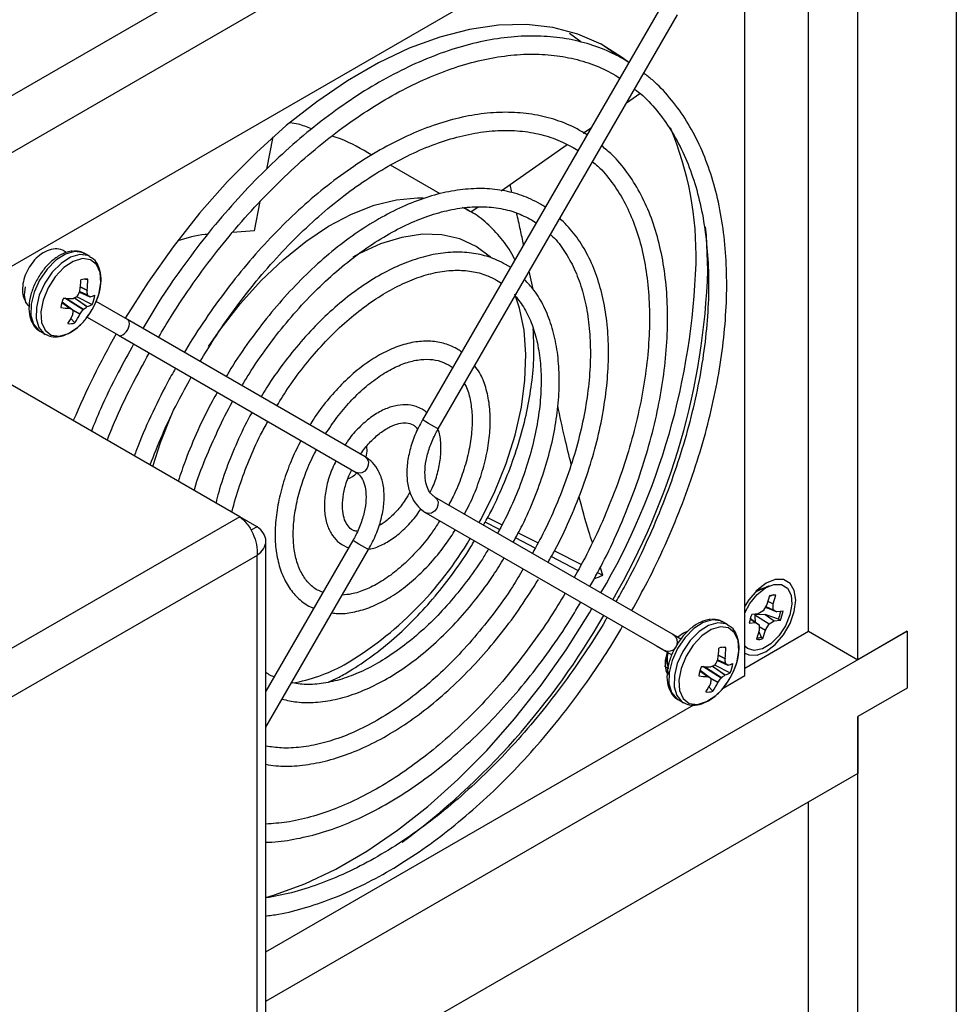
# Model space of a CAD drawing. Header units: inches. Extents: x 0.3 to 43.2, y 0.2 to 48.7.
# Tile 26 of 27: x 39.7 to 43.1, y 41.8 to 45.3. Entities that reach past the tile are written whole.
import ezdxf

# ---------------------------------------------------------------- set-up
doc = ezdxf.new("R2010")
doc.units = ezdxf.units.IN
doc.header["$MEASUREMENT"] = 0

msp = doc.modelspace()

# ---------------------------------------------------------------- linework, layer by layer
at = {"color": 7, "linetype": 'Continuous', "lineweight": 25}
for p, q in [((37.8157, 43.9761), (42.8928, 46.907)), ((37.8607, 44.002), (42.8478, 46.881)), ((37.9925, 43.874), (43.0695, 46.8049)), ((42.6209, 46.1376), (38.4412, 43.7247)), ((42.3103, 42.9699), (42.3103, 45.9583)), ((42.5392, 43.1289), (42.5392, 45.9469)), ((42.716, 43.0268), (42.716, 45.8448)), ((43.0695, 45.6581), (43.0695, 35.3733)), ((42.0013, 45.3556), (41.1538, 43.8876)), ((41.2101, 43.8551), (42.0686, 45.3421)), ((41.7225, 45.2454), (41.6818, 45.2752)), ((41.8947, 45.1709), (41.8773, 45.1818)), ((41.8448, 45.1255), (41.8622, 45.1145)), ((41.8859, 45.0256), (41.9343, 45.0596)), ((41.7302, 44.9165), (41.7598, 44.9372)), ((40.5952, 44.7883), (40.6183, 44.9038)), ((41.7445, 44.9107), (41.7273, 44.922)), ((41.4364, 44.7104), (41.6734, 44.8767)), ((41.6948, 44.8657), (41.7121, 44.8546)), ((41.2173, 44.6988), (41.0389, 44.8018)), ((41.4749, 44.7037), (41.4683, 44.7328)), ((40.5506, 44.5659), (40.5718, 44.6719)), ((41.3213, 44.6388), (41.3037, 44.6489)), ((41.3277, 44.6342), (41.3541, 44.6527)), ((41.3145, 44.6426), (41.3213, 44.6388)), ((41.5448, 44.6059), (41.5621, 44.5947)), ((40.5506, 44.5659), (40.4725, 44.5602)), ((39.9608, 44.4738), (39.9419, 44.4847)), ((41.5509, 44.3569), (41.5372, 44.4217)), ((39.944, 44.3935), (39.9524, 44.3928)), ((41.4198, 44.3894), (41.437, 44.3781)), ((39.7243, 44.3302), (39.7282, 44.3301)), ((39.9124, 44.3301), (39.9681, 44.3018)), ((39.9226, 44.3464), (39.9601, 44.3298)), ((39.9522, 44.3346), (39.9231, 44.3475)), ((39.924, 44.3495), (39.9245, 44.351)), ((39.95, 44.3535), (39.95, 44.3521)), ((39.96, 44.3299), (39.9607, 44.3298)), ((39.8996, 44.2815), (39.8603, 44.3103)), ((39.8986, 44.3237), (39.8998, 44.324)), ((39.9501, 44.2942), (39.9492, 44.2937)), ((40.0952, 44.2478), (39.9829, 44.3126)), ((39.8891, 44.2878), (39.888, 44.2881)), ((39.8987, 44.2644), (39.8991, 44.2656)), ((39.925, 44.2682), (39.9242, 44.2669)), ((39.8915, 44.2516), (39.9058, 44.2361)), ((39.9504, 44.2564), (40.0627, 44.1915)), ((40.9482, 43.7552), (40.0952, 44.2478)), ((39.7809, 44.2059), (39.7998, 44.1949)), ((40.0627, 44.1915), (40.9157, 43.6989)), ((40.4983, 43.5401), (39.5889, 44.0651)), ((40.9544, 43.7756), (40.9509, 43.7538)), ((40.9531, 43.7917), (40.9544, 43.7756)), ((42.0511, 43.1183), (41.1982, 43.6108)), ((41.1657, 43.5545), (42.0186, 43.062)), ((40.4983, 43.5401), (39.2967, 42.8465)), ((40.5604, 43.5043), (40.4983, 43.5401)), ((41.4303, 43.4939), (41.379, 43.5207)), ((41.3877, 43.5372), (41.4393, 43.5115)), ((40.5604, 43.5043), (40.538, 43.4914)), ((41.4975, 43.4824), (41.5686, 43.4468)), ((40.9038, 43.4546), (40.5917, 42.914)), ((40.5917, 41.2643), (40.5917, 43.4528)), ((41.5582, 43.4271), (41.4877, 43.464)), ((40.5917, 42.784), (40.9601, 43.4221)), ((41.6275, 43.4174), (41.7239, 43.3691)), ((40.5604, 43.4013), (39.3859, 42.7232)), ((40.5604, 41.2285), (40.5604, 43.4013)), ((41.7118, 43.3469), (41.616, 43.3969)), ((41.782, 43.3401), (41.8007, 43.3307)), ((41.8007, 43.3307), (41.7926, 43.3561)), ((42.3984, 43.2918), (42.3475, 43.2697)), ((42.3988, 43.2559), (42.3896, 43.2249)), ((42.3931, 43.2368), (42.4124, 43.2271)), ((42.4146, 43.2596), (42.398, 43.2531)), ((42.4124, 43.2271), (42.4216, 43.2581)), ((42.3765, 43.2023), (42.3581, 43.1917)), ((42.3896, 43.2249), (42.3765, 43.2023)), ((42.3848, 43.2166), (42.3913, 43.2134)), ((42.3855, 43.2178), (42.4124, 43.2058)), ((42.3913, 43.2134), (42.4254, 43.1983)), ((42.4124, 43.2058), (42.4124, 43.2271)), ((42.4254, 43.1983), (42.4124, 43.2058)), ((42.4477, 43.2005), (42.4254, 43.1983)), ((42.2504, 43.1516), (42.2315, 43.1625)), ((42.33, 43.1735), (42.3487, 43.1599)), ((42.3305, 43.1752), (42.3617, 43.1523)), ((42.3581, 43.1917), (42.3359, 43.1895)), ((42.384, 43.1889), (42.3468, 43.188)), ((42.3468, 43.188), (42.3975, 43.1559)), ((42.431, 43.1727), (42.384, 43.1889)), ((42.384, 43.1889), (42.416, 43.1665)), ((42.3975, 43.1559), (42.416, 43.1665)), ((42.416, 43.1665), (42.4382, 43.1687)), ((42.431, 43.1727), (42.4382, 43.1687)), ((40.5917, 41.8005), (42.8928, 43.1289)), ((42.3103, 42.9967), (42.5392, 43.1289)), ((42.3264, 43.1577), (42.3487, 43.1599)), ((42.3487, 43.1599), (42.3617, 43.1523)), ((42.3617, 43.1311), (42.3525, 43.1)), ((42.3606, 43.1275), (42.3694, 43.1077)), ((42.3617, 43.1523), (42.3617, 43.1311)), ((42.3617, 43.1459), (42.3845, 43.1333)), ((42.3753, 43.1023), (42.3845, 43.1333)), ((42.3845, 43.1333), (42.3975, 43.1559)), ((42.5392, 43.1289), (42.716, 43.0268)), ((42.8928, 43.1289), (42.716, 43.0268)), ((42.8928, 43.1289), (42.8928, 42.9247)), ((42.0815, 43.1008), (42.052, 43.1178)), ((42.3694, 43.1077), (42.3753, 43.1023)), ((41.9927, 43.077), (42.0491, 43.0444)), ((41.9927, 43.0769), (42.0186, 43.062)), ((42.2337, 43.0713), (42.242, 43.0705)), ((42.2123, 43.0242), (42.2497, 43.0076)), ((42.2419, 43.0124), (42.2128, 43.0253)), ((42.2137, 43.0273), (42.2141, 43.0288)), ((42.2396, 43.0313), (42.2396, 43.0298)), ((42.0276, 42.9858), (42.0336, 42.9874)), ((42.0333, 42.9898), (42.0353, 42.9739)), ((42.1892, 42.9593), (42.1499, 42.9881)), ((42.1882, 43.0015), (42.1895, 43.0018)), ((42.2021, 43.0079), (42.2577, 42.9796)), ((42.2496, 43.0077), (42.2503, 43.0076)), ((42.1787, 42.9656), (42.1776, 42.9659)), ((42.2328, 42.9251), (42.3103, 42.9699)), ((42.2398, 42.972), (42.2389, 42.9715)), ((42.1811, 42.9294), (42.1954, 42.9139)), ((42.1883, 42.9422), (42.1887, 42.9434)), ((42.2147, 42.946), (42.2139, 42.9447)), ((42.8928, 42.9247), (42.716, 42.8227)), ((42.0705, 42.8836), (42.0894, 42.8727)), ((40.5917, 41.9777), (42.1282, 42.8647)), ((42.716, 42.8227), (42.716, 42.6185)), ((42.716, 35.3143), (42.716, 42.8227)), ((42.716, 42.6185), (40.5917, 41.3922)), ((42.5392, 35.4164), (42.5392, 42.5165))]:
    msp.add_line(p, q, dxfattribs=at)
at = {"color": 8, "linetype": 'Continuous', "lineweight": 25}
for p, q in [((41.296, 44.652), (41.3145, 44.6426)), ((39.95, 44.3521), (39.9262, 44.364)), ((39.9263, 44.3654), (39.95, 44.3535)), ((39.9226, 44.3464), (39.96, 44.3299)), ((39.9237, 44.3487), (39.9514, 44.3364)), ((39.888, 44.2881), (39.8598, 44.3086)), ((39.8599, 44.309), (39.8891, 44.2878)), ((39.8995, 44.2816), (39.8603, 44.3103)), ((39.9356, 44.2832), (39.8708, 44.3244)), ((39.8765, 44.3241), (39.9376, 44.2853)), ((39.9492, 44.2937), (39.9036, 44.3257)), ((39.9046, 44.3261), (39.9501, 44.2942)), ((39.8958, 44.2843), (39.925, 44.2682)), ((39.9242, 44.2669), (39.9002, 44.2801)), ((42.2123, 43.0242), (42.2496, 43.0077)), ((42.2133, 43.0265), (42.241, 43.0142)), ((42.2396, 43.0298), (42.2158, 43.0418)), ((42.2159, 43.0432), (42.2396, 43.0313)), ((42.1776, 42.9659), (42.1494, 42.9864)), ((42.1495, 42.9868), (42.1787, 42.9656)), ((42.1891, 42.9594), (42.1499, 42.9881)), ((42.2252, 42.961), (42.1604, 43.0022)), ((42.1661, 43.0019), (42.2272, 42.9631)), ((42.2389, 42.9715), (42.1932, 43.0035)), ((42.1942, 43.0039), (42.2398, 42.972)), ((42.1855, 42.9621), (42.2147, 42.946)), ((42.2139, 42.9447), (42.1899, 42.9579))]:
    msp.add_line(p, q, dxfattribs=at)
at = {"color": 7, "linetype": 'Continuous', "lineweight": 25, "flags": 128}
for points in [[(41.8945, 45.1706), (41.8722, 45.1881), (41.7954, 45.2365), (41.7118, 45.2726), (41.622, 45.2961), (41.5267, 45.3068), (41.4266, 45.3047), (41.3227, 45.2897), (41.2157, 45.2621), (41.1064, 45.2219), (40.9958, 45.1695), (40.8848, 45.1054), (40.7742, 45.0301), (40.6649, 44.9441), (40.5579, 44.8482), (40.454, 44.7432), (40.3539, 44.6298), (40.2586, 44.509), (40.1688, 44.3818), (40.0871, 44.2525)], [(41.8457, 45.2003), (41.8299, 45.2125), (41.7938, 45.2373)], [(42.1777, 44.4243), (42.1728, 44.5496), (42.1698, 44.581)], [(39.7283, 44.3653), (39.7241, 44.336), (39.7291, 44.3097), (39.7434, 44.2932), (39.7434, 44.2932)], [(42.4932, 43.2402), (42.4881, 43.2751), (42.473, 43.3005), (42.4495, 43.3141), (42.42, 43.3144), (42.3872, 43.3015), (42.3544, 43.2766), (42.3248, 43.2421), (42.3103, 43.219)], [(42.3103, 43.1947), (42.3287, 43.2285), (42.3552, 43.2611), (42.3852, 43.2849), (42.4153, 43.2973), (42.4424, 43.2968), (42.4635, 43.2836), (42.4764, 43.259), (42.4795, 43.2258), (42.4726, 43.1875)], [(42.3784, 43.2834), (42.3537, 43.2747), (42.3506, 43.2729)], [(42.3103, 43.0502), (42.3248, 43.0439), (42.3544, 43.0436), (42.3872, 43.0565), (42.42, 43.0814), (42.4495, 43.1159), (42.473, 43.1565), (42.4881, 43.1994), (42.4932, 43.2402)], [(40.5917, 42.1731), (40.6227, 42.1823), (40.7319, 42.2225), (40.8425, 42.2748), (40.9535, 42.3389), (41.0641, 42.4143), (41.1734, 42.5002), (41.2804, 42.5961), (41.3844, 42.7012), (41.4844, 42.8146), (41.5797, 42.9354), (41.6695, 43.0626), (41.7532, 43.1952), (41.762, 43.2102)], [(42.4726, 43.1875), (42.4564, 43.1483), (42.4328, 43.1125), (42.4041, 43.0838), (42.3736, 43.0655), (42.3446, 43.0595), (42.3202, 43.0665), (42.3102, 43.075)], [(42.1038, 43.1283), (42.0904, 43.1222), (42.0705, 43.1071)], [(42.0333, 42.9898), (42.0357, 42.9962), (42.0381, 42.9987)]]:
    msp.add_lwpolyline(points, dxfattribs=at)
at = {"color": 8, "linetype": 'Continuous', "lineweight": 25, "flags": 128}
for points in [[(40.3864, 44.1509), (40.4303, 44.2147), (40.5005, 44.3051), (40.5754, 44.3882), (40.6538, 44.4629), (40.7347, 44.5281), (40.8169, 44.5829), (40.8993, 44.6265), (40.9807, 44.6583), (41.06, 44.6778), (41.136, 44.6849), (41.1567, 44.6846)], [(41.4, 44.4693), (41.3976, 44.4716), (41.3462, 44.5107), (41.2877, 44.5377), (41.2231, 44.5522), (41.1534, 44.5541), (41.0797, 44.5431), (41.0031, 44.5196), (40.9249, 44.484), (40.9037, 44.4723)], [(39.905, 44.4919), (39.8721, 44.4823), (39.8382, 44.4606), (39.8064, 44.4286), (39.7794, 44.3892), (39.7598, 44.3459), (39.7492, 44.3026), (39.7485, 44.263), (39.7579, 44.2308), (39.7765, 44.2087), (39.7809, 44.2059)], [(39.9239, 44.481), (39.891, 44.4714), (39.8571, 44.4497), (39.8253, 44.4177), (39.7983, 44.3783), (39.7787, 44.335), (39.7681, 44.2917), (39.7674, 44.2521), (39.7768, 44.2199), (39.7954, 44.1978), (39.8003, 44.1946)], [(39.9419, 44.4847), (39.9341, 44.4884), (39.905, 44.4919)], [(39.9598, 44.4743), (39.953, 44.4775), (39.9239, 44.481)], [(39.9334, 44.4667), (39.9005, 44.4569), (39.8668, 44.4344), (39.8356, 44.4014), (39.8099, 44.3613), (39.7922, 44.3178), (39.7843, 44.2753), (39.787, 44.2379), (39.7999, 44.2093), (39.8218, 44.1923), (39.8506, 44.1885), (39.8835, 44.1984), (39.9172, 44.2209), (39.9379, 44.2412)], [(39.9898, 44.3311), (39.9918, 44.3374), (39.9997, 44.3799), (39.997, 44.4173), (39.9841, 44.4459), (39.9622, 44.4629), (39.9334, 44.4667)], [(41.3576, 43.5188), (41.3643, 43.5311), (41.4132, 43.6305), (41.4539, 43.7317), (41.4859, 43.8331), (41.5086, 43.9332), (41.5217, 44.0304), (41.525, 44.123), (41.5184, 44.2097), (41.502, 44.2891), (41.4854, 44.3385)], [(40.1856, 43.7206), (40.2139, 43.8068), (40.2534, 43.9056)], [(41.2101, 43.8551), (41.2094, 43.8555), (41.205, 43.8581), (41.197, 43.8627), (41.1867, 43.8686), (41.1758, 43.875), (41.1657, 43.8808), (41.1582, 43.8851), (41.1542, 43.8874), (41.1538, 43.8876)], [(40.9482, 43.7552), (40.9558, 43.748), (40.9597, 43.7376), (40.9594, 43.7256), (40.955, 43.7138), (40.947, 43.704), (40.9367, 43.6978), (40.9258, 43.696), (40.9157, 43.6989), (40.9157, 43.6989)], [(41.1982, 43.6108), (41.2058, 43.6036), (41.2097, 43.5932), (41.2094, 43.5812), (41.205, 43.5694), (41.197, 43.5597), (41.1867, 43.5534), (41.1758, 43.5516), (41.1657, 43.5545), (41.1657, 43.5546)], [(40.9601, 43.4221), (40.9594, 43.4225), (40.955, 43.4251), (40.947, 43.4297), (40.9367, 43.4356), (40.9258, 43.442), (40.9157, 43.4478), (40.9082, 43.4521), (40.9042, 43.4544), (40.9038, 43.4546)], [(42.1946, 43.1697), (42.1617, 43.1601), (42.1278, 43.1384), (42.096, 43.1064), (42.0691, 43.067), (42.0494, 43.0237), (42.0388, 42.9804), (42.0381, 42.9408), (42.0475, 42.9086), (42.0661, 42.8865), (42.0705, 42.8836)], [(42.2315, 43.1625), (42.2237, 43.1662), (42.1946, 43.1697)], [(42.2135, 43.1588), (42.1806, 43.1492), (42.1467, 43.1275), (42.1149, 43.0955), (42.088, 43.0561), (42.0683, 43.0128), (42.0577, 42.9695), (42.057, 42.9299), (42.0664, 42.8977), (42.085, 42.8756), (42.09, 42.8724)], [(42.223, 43.1445), (42.1901, 43.1347), (42.1565, 43.1122), (42.1252, 43.0792), (42.0995, 43.0391), (42.0819, 42.9956), (42.074, 42.9531), (42.0766, 42.9157), (42.0895, 42.8871), (42.1114, 42.8701), (42.1403, 42.8663), (42.1731, 42.8762), (42.2068, 42.8987), (42.2275, 42.919)], [(42.2495, 43.1521), (42.2426, 43.1553), (42.2135, 43.1588)], [(42.2794, 43.0089), (42.2814, 43.0152), (42.2893, 43.0577), (42.2867, 43.0951), (42.2737, 43.1237), (42.2518, 43.1407), (42.223, 43.1445)]]:
    msp.add_lwpolyline(points, dxfattribs=at)
at = {"color": 7, "linetype": 'Continuous', "lineweight": 25}
for centre, radius, start, end in [((40.961, 44.4796), 1.1748, 358.4933, 22.8416), ((39.6295, 44.5316), 2.5073, 329.7, 358.1063), ((39.6718, 44.5072), 2.5073, 329.6998, 358.1063), ((39.5757, 44.4028), 0.3526, 351.547, 357.971), ((39.9443, 44.3501), 0.0434, 79.278, 111.9655), ((39.6488, 44.3917), 0.3036, 352.7692, 0.1924), ((39.7742, 44.6043), 0.3072, 294.1414, 297.0955), ((39.6222, 44.4836), 0.3303, 332.852, 336.0408), ((39.7484, 44.4105), 0.2541, 318.2164, 341.789), ((39.6995, 44.3213), 0.2523, 3.4298, 7.0018), ((39.6492, 43.8232), 0.5944, 58.4782, 59.3515), ((39.9387, 44.4235), 0.0963, 283.208, 294.1985), ((39.85, 44.3554), 0.1296, 335.5905, 351.2803), ((39.9838, 44.2711), 0.1296, 155.5905, 171.2803), ((39.8981, 44.865), 0.5413, 266.5729, 270.0437), ((39.8318, 44.4447), 0.1913, 303.5729, 307.8679), ((39.9273, 44.3733), 0.0823, 286.0834, 299.6845), ((39.9025, 44.6642), 0.3764, 262.8645, 267.7956), ((39.6734, 44.3706), 0.2491, 326.6458, 334.747), ((40.6324, 45.5224), 1.4411, 238.948, 239.4293), ((39.6797, 44.2915), 0.2209, 353.2711, 356.9532), ((39.7172, 44.3698), 0.2312, 324.6705, 333.5736), ((39.6909, 44.4437), 0.2926, 323.1409, 326.7437), ((39.8896, 44.2764), 0.0434, 259.278, 291.9655), ((42.6515, 42.7205), 2.9871, 150.3932, 157.0547), ((40.8579, 43.7548), 0.0834, 289.6452, 316.2159), ((42.4143, 43.2157), 0.0431, 80.1818, 111.0616), ((42.3147, 43.2239), 0.1271, 336.2057, 348.9954), ((42.3206, 43.221), 0.1287, 336.0289, 350.8419), ((39.5052, 44.4996), 2.648, 306.5171, 330.2533), ((42.4535, 43.1372), 0.1287, 156.0289, 170.8419), ((42.3598, 43.1425), 0.0431, 260.1818, 291.0616), ((42.3536, 43.1509), 0.046, 270.3219, 290.026), ((41.8653, 43.0806), 0.3526, 351.547, 357.971), ((42.234, 43.0279), 0.0434, 79.278, 111.9655), ((41.9384, 43.0695), 0.3036, 352.7692, 0.1924), ((42.1125, 43.0125), 0.0884, 152.6766, 203.7906), ((41.9118, 43.1614), 0.3303, 332.852, 336.0408), ((41.9892, 42.9991), 0.2523, 3.4298, 7.0018), ((42.2735, 42.9489), 0.1296, 155.5905, 171.2803), ((42.1878, 43.5428), 0.5413, 266.5729, 270.0437), ((42.0638, 43.2821), 0.3072, 294.1414, 297.0955), ((42.038, 43.0883), 0.2542, 318.2164, 341.789), ((41.9389, 42.501), 0.5944, 58.4782, 59.3515), ((42.2283, 43.1013), 0.0963, 283.208, 294.1985), ((42.1397, 43.0332), 0.1296, 335.5905, 351.2803), ((42.1921, 43.342), 0.3764, 262.8645, 267.7956), ((42.9221, 44.2002), 1.4411, 238.948, 239.4293), ((41.9694, 42.9693), 0.2209, 353.2711, 356.9532), ((41.9805, 43.1215), 0.2926, 323.1409, 326.7437), ((42.1214, 43.1225), 0.1913, 303.5729, 307.8679), ((42.217, 43.0511), 0.0823, 286.0834, 299.6845), ((41.9631, 43.0484), 0.2491, 326.6458, 334.747), ((42.1792, 42.9541), 0.0434, 259.278, 291.9655), ((42.0068, 43.0476), 0.2312, 324.6705, 333.5736)]:
    msp.add_arc(centre, radius, start, end, dxfattribs=at)
at = {"color": 8, "linetype": 'Continuous', "lineweight": 25}
for centre, radius, start, end in [((40.2282, 44.1032), 1.2704, 300.4847, 329.7106), ((40.5846, 43.5315), 0.5971, 279.8067, 298.8356)]:
    msp.add_arc(centre, radius, start, end, dxfattribs=at)
at = {"color": 7, "linetype": 'Continuous', "lineweight": 25}
for centre, major_axis, ratio, start_param, end_param in [((40.079, 44.2196), (0.0163, 0.0281), 0.577315, 3.141616, 6.283209), ((40.4394, 44.0114), (2.3465, 0.4139), 0.443343, 5.235075, 5.251068), ((42.0349, 43.0902), (0.0297, -0.0171), 0.947298, 4.712135, 7.853728)]:
    msp.add_ellipse(centre, major_axis=major_axis, ratio=ratio, start_param=start_param, end_param=end_param, dxfattribs=at)
for points, knots in [([(41.8773, 45.1818), (41.8636, 45.1893), (41.8247, 45.2105), (41.7559, 45.2371), (41.6698, 45.2579), (41.5789, 45.2671), (41.484, 45.2651), (41.3856, 45.2516), (41.2845, 45.2267), (41.1814, 45.1907), (41.077, 45.1437), (40.9723, 45.0862), (40.8678, 45.0185), (40.7645, 44.9413), (40.663, 44.855), (40.564, 44.7603), (40.4682, 44.6579), (40.3763, 44.5486), (40.2892, 44.433), (40.213, 44.3221), (40.1689, 44.2482), (40.1498, 44.2162)], [0, 0, 0, 0, 0.029129, 0.082995, 0.136909, 0.190971, 0.245247, 0.299746, 0.354433, 0.409256, 0.464162, 0.519108, 0.574064, 0.62901, 0.683939, 0.738848, 0.793738, 0.848612, 0.903474, 0.958326, 1, 1, 1, 1]), ([(40.2063, 44.1836), (40.2211, 44.2088), (40.2603, 44.2754), (40.3304, 44.3787), (40.4152, 44.493), (40.5047, 44.6009), (40.5979, 44.702), (40.6941, 44.7954), (40.7927, 44.8805), (40.8929, 44.9566), (40.9938, 45.0232), (41.0948, 45.0798), (41.1949, 45.126), (41.2936, 45.1615), (41.3899, 45.1861), (41.4833, 45.1997), (41.5731, 45.2023), (41.6587, 45.1938), (41.7395, 45.1741), (41.8009, 45.1497), (41.8346, 45.1311), (41.8448, 45.1255)], [0, 0, 0, 0, 0.033723, 0.089144, 0.144557, 0.199958, 0.255342, 0.310705, 0.366043, 0.421353, 0.476634, 0.531889, 0.587125, 0.642356, 0.697603, 0.752905, 0.80832, 0.863921, 0.91978, 0.975936, 1, 1, 1, 1]), ([(41.9048, 43.2028), (41.9239, 43.2373), (41.9668, 43.3145), (42.0254, 43.4379), (42.0816, 43.5712), (42.13, 43.7055), (42.1704, 43.8396), (42.2025, 43.9726), (42.2261, 44.1035), (42.241, 44.2315), (42.247, 44.3557), (42.244, 44.4751), (42.2321, 44.5889), (42.2112, 44.6963), (42.1815, 44.7964), (42.1432, 44.8885), (42.0967, 44.972), (42.0418, 45.0455), (41.9922, 45.099), (41.9586, 45.1241), (41.9483, 45.1317)], [0, 0, 0, 0, 0.046688, 0.10468, 0.162679, 0.22069, 0.278717, 0.336766, 0.394839, 0.452939, 0.511069, 0.569225, 0.6274, 0.685572, 0.743707, 0.801757, 0.859659, 0.917352, 0.974795, 1, 1, 1, 1]), ([(41.9147, 45.0754), (41.9246, 45.0678), (41.9562, 45.0434), (42.0022, 44.9914), (42.0523, 44.9202), (42.0944, 44.8393), (42.1285, 44.75), (42.1544, 44.6528), (42.1719, 44.5484), (42.1808, 44.4375), (42.1811, 44.3209), (42.1727, 44.1995), (42.1557, 44.0742), (42.1301, 43.946), (42.0962, 43.8157), (42.0541, 43.6844), (42.0043, 43.553), (41.9467, 43.4227), (41.8946, 43.3164), (41.8594, 43.2551), (41.8482, 43.2355)], [0, 0, 0, 0, 0.027576, 0.087565, 0.147295, 0.206725, 0.265897, 0.324884, 0.383757, 0.442573, 0.501369, 0.560165, 0.618975, 0.677805, 0.736657, 0.795532, 0.854424, 0.913332, 0.97225, 1, 1, 1, 1]), ([(41.7273, 44.922), (41.7147, 44.9288), (41.6791, 44.9482), (41.6158, 44.9715), (41.5363, 44.9884), (41.4523, 44.9938), (41.3645, 44.9879), (41.2735, 44.9705), (41.1802, 44.9418), (41.0854, 44.9021), (40.99, 44.8517), (40.8949, 44.7911), (40.8007, 44.7208), (40.7085, 44.6415), (40.619, 44.5539), (40.5329, 44.4588), (40.4507, 44.3571), (40.3741, 44.2492), (40.3236, 44.1729), (40.3007, 44.132), (40.2995, 44.1298)], [0, 0, 0, 0, 0.03221, 0.091441, 0.150743, 0.210273, 0.270118, 0.330275, 0.390676, 0.451236, 0.511878, 0.572547, 0.633206, 0.69384, 0.754447, 0.815027, 0.875585, 0.936126, 0.996658, 1, 1, 1, 1]), ([(40.756, 44.9323), (40.7398, 44.9388), (40.7141, 44.9492), (40.6882, 44.953), (40.6786, 44.9544)], [0, 0, 0, 0, 0.628742, 1, 1, 1, 1]), ([(40.3562, 44.0971), (40.3724, 44.124), (40.4109, 44.1883), (40.4783, 44.2849), (40.5568, 44.3863), (40.6396, 44.481), (40.7257, 44.5685), (40.8144, 44.6479), (40.9048, 44.7184), (40.996, 44.7795), (41.0873, 44.8306), (41.1776, 44.8713), (41.2663, 44.9013), (41.3524, 44.9204), (41.4352, 44.9285), (41.5141, 44.9256), (41.5885, 44.9116), (41.6484, 44.8907), (41.6822, 44.8724), (41.6948, 44.8657)], [0, 0, 0, 0, 0.0442969, 0.1056001, 0.1668899, 0.2281586, 0.2893989, 0.350604, 0.4117685, 0.4728896, 0.5339699, 0.5950212, 0.6560654, 0.717139, 0.7783131, 0.8396914, 0.901399, 0.9635377, 1, 1, 1, 1]), ([(40.9719, 44.8384), (40.9348, 44.86), (40.888, 44.8872), (40.8395, 44.9034), (40.8294, 44.9067)], [0, 0, 0, 0, 0.792791, 1, 1, 1, 1]), ([(41.7548, 43.2894), (41.7727, 43.322), (41.812, 43.3936), (41.8647, 43.5075), (41.9136, 43.6291), (41.9547, 43.7513), (41.9876, 43.8729), (42.012, 43.9929), (42.0277, 44.1102), (42.0346, 44.224), (42.0325, 44.3332), (42.0215, 44.4368), (42.0014, 44.534), (41.9725, 44.6238), (41.935, 44.7055), (41.889, 44.7778), (41.843, 44.8337), (41.8096, 44.8611), (41.7969, 44.8715)], [0, 0, 0, 0, 0.054097, 0.11881, 0.183536, 0.248282, 0.313055, 0.377862, 0.442709, 0.5076, 0.572532, 0.637494, 0.702453, 0.76735, 0.832103, 0.896608, 0.960775, 1, 1, 1, 1]), ([(41.7639, 44.8144), (41.7705, 44.8091), (41.7963, 44.7885), (41.8344, 44.7418), (41.8776, 44.675), (41.9125, 44.5985), (41.9394, 44.514), (41.9579, 44.4219), (41.968, 44.3231), (41.9694, 44.2184), (41.9622, 44.1089), (41.9464, 43.9953), (41.9221, 43.8789), (41.8895, 43.7606), (41.8489, 43.6415), (41.8004, 43.5229), (41.7504, 43.4158), (41.7138, 43.3499), (41.6983, 43.322)], [0, 0, 0, 0, 0.023058, 0.090649, 0.157818, 0.22454, 0.29091, 0.357056, 0.423087, 0.489074, 0.555056, 0.621055, 0.687085, 0.753149, 0.819244, 0.885366, 0.951506, 1, 1, 1, 1]), ([(41.5773, 44.6622), (41.5659, 44.6683), (41.5339, 44.6856), (41.4766, 44.7054), (41.4046, 44.718), (41.3283, 44.7191), (41.2485, 44.7088), (41.1661, 44.6871), (41.0819, 44.6543), (40.9968, 44.6107), (40.912, 44.5568), (40.8283, 44.4932), (40.7467, 44.4208), (40.6681, 44.3403), (40.5931, 44.2527), (40.5232, 44.1585), (40.4753, 44.0881), (40.4528, 44.0484), (40.4498, 44.0431)], [0, 0, 0, 0, 0.036535, 0.1031453, 0.1698732, 0.2369818, 0.3045938, 0.3726633, 0.4410538, 0.50962, 0.5782526, 0.6468727, 0.7154556, 0.7839952, 0.8524954, 0.9209649, 0.989415, 1, 1, 1, 1]), ([(40.5064, 44.0103), (40.5146, 44.0244), (40.5422, 44.0717), (40.5954, 44.1479), (40.6646, 44.2375), (40.7383, 44.3203), (40.8151, 44.3956), (40.894, 44.4626), (40.9743, 44.5204), (41.0548, 44.5684), (41.1345, 44.6061), (41.2126, 44.6333), (41.288, 44.6495), (41.36, 44.6549), (41.4277, 44.6493), (41.49, 44.6338), (41.5268, 44.6151), (41.5448, 44.6059)], [0, 0, 0, 0, 0.029543, 0.099117, 0.16867, 0.238188, 0.307657, 0.377064, 0.446402, 0.515668, 0.584875, 0.65406, 0.723278, 0.792654, 0.862385, 0.932708, 1, 1, 1, 1]), ([(41.5947, 44.6513), (41.5941, 44.6517), (41.5887, 44.656), (41.5826, 44.6593), (41.5773, 44.6622)], [0, 0, 0, 0, 0.111951, 1, 1, 1, 1]), ([(41.4854, 44.462), (41.4848, 44.4636), (41.4735, 44.4897), (41.443, 44.5327), (41.3936, 44.5878), (41.3492, 44.6241), (41.3201, 44.6383), (41.3125, 44.6421)], [0, 0, 0, 0, 0.01926, 0.319145, 0.611862, 0.897645, 1, 1, 1, 1]), ([(41.5169, 44.5164), (41.5131, 44.5343), (41.5048, 44.5731), (41.4962, 44.6104), (41.4916, 44.6305)], [0, 0, 0, 0, 0.4603392, 1, 1, 1, 1]), ([(41.6044, 43.3763), (41.6127, 43.3908), (41.6407, 43.4397), (41.6813, 43.5262), (41.7257, 43.6342), (41.762, 43.7429), (41.7902, 43.851), (41.8098, 43.9573), (41.8206, 44.0607), (41.8224, 44.1601), (41.8152, 44.2544), (41.799, 44.3425), (41.7738, 44.4235), (41.7397, 44.4961), (41.698, 44.5601), (41.6637, 44.5944), (41.6467, 44.6114)], [0, 0, 0, 0, 0.031542, 0.106043, 0.180561, 0.255111, 0.329706, 0.404359, 0.479082, 0.553877, 0.628735, 0.703615, 0.778419, 0.853003, 0.927181, 1, 1, 1, 1]), ([(40.3822, 44.5536), (40.3795, 44.5534), (40.3435, 44.551), (40.3084, 44.5406), (40.276, 44.5309)], [0, 0, 0, 0, 0.074177, 1, 1, 1, 1]), ([(41.6129, 44.5528), (41.6158, 44.5504), (41.6351, 44.534), (41.6645, 44.4936), (41.6998, 44.4317), (41.7266, 44.3603), (41.7453, 44.2813), (41.7556, 44.1953), (41.7574, 44.1034), (41.7505, 44.0065), (41.7351, 43.9057), (41.7112, 43.8023), (41.6792, 43.6974), (41.6391, 43.5923), (41.5957, 43.4954), (41.5628, 43.4351), (41.5484, 43.4086)], [0, 0, 0, 0, 0.0135931, 0.0926001, 0.1708424, 0.2483651, 0.325403, 0.4021862, 0.4788735, 0.5555465, 0.6322479, 0.7090007, 0.7858087, 0.8626655, 0.9395597, 1, 1, 1, 1]), ([(39.875, 44.4882), (39.8706, 44.4916), (39.8597, 44.5003), (39.835, 44.503), (39.8063, 44.4967), (39.7792, 44.4796), (39.7561, 44.4568), (39.7377, 44.4292), (39.7246, 44.3993), (39.7177, 44.3677), (39.7182, 44.3385), (39.7266, 44.3155), (39.7349, 44.3007), (39.7412, 44.2968), (39.7417, 44.2965)], [0, 0, 0, 0, 0.060973, 0.154081, 0.25531, 0.355136, 0.453059, 0.547067, 0.638826, 0.735398, 0.83638, 0.918021, 0.993172, 1, 1, 1, 1]), ([(39.8974, 44.4936), (39.8912, 44.4927), (39.8742, 44.4899), (39.846, 44.4764), (39.8142, 44.4513), (39.7857, 44.4178), (39.7627, 44.3787), (39.747, 44.3371), (39.7401, 44.2959), (39.7427, 44.259), (39.7548, 44.2299), (39.7688, 44.2117), (39.7798, 44.2074), (39.7822, 44.2065)], [0, 0, 0, 0, 0.057369, 0.158511, 0.26246, 0.367059, 0.471439, 0.57609, 0.68153, 0.788493, 0.884175, 0.97501, 1, 1, 1, 1]), ([(39.9398, 44.484), (39.9363, 44.4864), (39.9253, 44.4941), (39.9111, 44.4936), (39.9016, 44.4932)], [0, 0, 0, 0, 0.322103, 1, 1, 1, 1]), ([(39.9715, 44.2899), (39.9774, 44.3017), (39.9901, 44.3269), (39.9998, 44.3673), (40.0013, 44.4071), (39.9924, 44.4401), (39.9776, 44.4636), (39.964, 44.4704), (39.9587, 44.4731)], [0, 0, 0, 0, 0.1645075, 0.3519691, 0.5416479, 0.7343066, 0.8986224, 1, 1, 1, 1]), ([(41.4523, 44.4457), (41.442, 44.4511), (41.4134, 44.4664), (41.3617, 44.4829), (41.2968, 44.4914), (41.2278, 44.4885), (41.1559, 44.4742), (41.0817, 44.4486), (41.0065, 44.412), (40.9314, 44.365), (40.8574, 44.3084), (40.7857, 44.2429), (40.7171, 44.1697), (40.653, 44.0894), (40.6054, 44.0225), (40.5815, 43.9815), (40.5751, 43.9706)], [0, 0, 0, 0, 0.041873, 0.117338, 0.193002, 0.269315, 0.346433, 0.424215, 0.502395, 0.580742, 0.659093, 0.737387, 0.815612, 0.893777, 0.971902, 1, 1, 1, 1]), ([(41.4694, 44.4343), (41.4674, 44.4359), (41.462, 44.4402), (41.456, 44.4436), (41.4523, 44.4457)], [0, 0, 0, 0, 0.378186, 1, 1, 1, 1]), ([(40.6312, 43.9383), (40.6456, 43.9615), (40.6776, 44.0132), (40.7338, 44.0879), (40.7975, 44.1618), (40.8645, 44.2281), (40.9336, 44.2861), (41.0037, 44.3348), (41.0738, 44.3736), (41.1425, 44.402), (41.2089, 44.4197), (41.2719, 44.4266), (41.3307, 44.4226), (41.38, 44.4099), (41.4079, 44.3955), (41.4198, 44.3894)], [0, 0, 0, 0, 0.064697, 0.144482, 0.224215, 0.303868, 0.383417, 0.462845, 0.542149, 0.621365, 0.70057, 0.779929, 0.859769, 0.940554, 1, 1, 1, 1]), ([(41.4794, 43.4485), (41.4907, 43.469), (41.5187, 43.5201), (41.5558, 43.6049), (41.5907, 43.7008), (41.6173, 43.7966), (41.6355, 43.8908), (41.6448, 43.9823), (41.6451, 44.0697), (41.6362, 44.1518), (41.6182, 44.2276), (41.591, 44.2953), (41.5586, 44.3511), (41.5317, 44.3794), (41.52, 44.3918)], [0, 0, 0, 0, 0.058469, 0.145653, 0.232878, 0.320173, 0.407564, 0.495072, 0.582707, 0.670449, 0.758191, 0.845712, 0.932688, 1, 1, 1, 1]), ([(39.9141, 44.3308), (39.9144, 44.331), (39.9151, 44.3314), (39.9157, 44.3323), (39.916, 44.3328), (39.9161, 44.3329)], [0, 0, 0, 0, 0.429829, 0.859665, 1, 1, 1, 1]), ([(39.9514, 44.3364), (39.9515, 44.336), (39.9516, 44.3353), (39.9519, 44.3348), (39.9522, 44.3346), (39.9522, 44.3346)], [0, 0, 0, 0, 0.429829, 0.859665, 1, 1, 1, 1]), ([(41.4864, 44.3336), (41.498, 44.3188), (41.5216, 44.2886), (41.5481, 44.2308), (41.5674, 44.1648), (41.5783, 44.0914), (41.5808, 44.0118), (41.5747, 43.9271), (41.56, 43.8386), (41.5371, 43.7477), (41.5059, 43.6557), (41.4686, 43.566), (41.4384, 43.5087), (41.4238, 43.4811)], [0, 0, 0, 0, 0.090645, 0.183852, 0.275919, 0.367362, 0.458564, 0.549723, 0.640927, 0.73222, 0.823607, 0.915073, 1, 1, 1, 1]), ([(39.8011, 44.1956), (39.8076, 44.1922), (39.8227, 44.1843), (39.8512, 44.1855), (39.8828, 44.1958), (39.9146, 44.2172), (39.9404, 44.2417), (39.9525, 44.2604), (39.9566, 44.2666)], [0, 0, 0, 0, 0.137253, 0.317126, 0.503327, 0.700289, 0.901126, 1, 1, 1, 1]), ([(39.9003, 44.2798), (39.9003, 44.2801), (39.9002, 44.2808), (39.8998, 44.2813), (39.8995, 44.2815), (39.8995, 44.2816)], [0, 0, 0, 0, 0.429829, 0.859665, 1, 1, 1, 1]), ([(39.9376, 44.2853), (39.9373, 44.2851), (39.9367, 44.2846), (39.936, 44.2838), (39.9357, 44.2834), (39.9356, 44.2832)], [0, 0, 0, 0, 0.429829, 0.859665, 1, 1, 1, 1]), ([(41.3728, 43.51), (41.3762, 43.5158), (41.3982, 43.5534), (41.4324, 43.6261), (41.4742, 43.7269), (41.5074, 43.8288), (41.5324, 43.9304), (41.5483, 44.0304), (41.5557, 44.1261), (41.5526, 44.1858), (41.5512, 44.2147)], [0, 0, 0, 0, 0.02543, 0.165089, 0.304868, 0.444881, 0.585244, 0.726059, 0.867394, 1, 1, 1, 1]), ([(40.1173, 44.16), (40.0984, 44.1259), (40.0558, 44.0491), (40.0051, 43.9444), (39.9761, 43.8738), (39.9654, 43.8478)], [0, 0, 0, 0, 0.334409, 0.754114, 1, 1, 1, 1]), ([(41.2773, 44.1426), (41.2688, 44.147), (41.2457, 44.159), (41.2033, 44.1698), (41.1504, 44.1715), (41.0944, 44.1619), (41.0364, 44.141), (40.9775, 44.1092), (40.9193, 44.0672), (40.8631, 44.0163), (40.8109, 43.9573), (40.7729, 43.9077), (40.7547, 43.8769), (40.7503, 43.8695)], [0, 0, 0, 0, 0.05586, 0.153155, 0.251008, 0.350666, 0.452252, 0.555049, 0.658285, 0.761444, 0.864438, 0.96729, 1, 1, 1, 1]), ([(40.0221, 43.815), (40.0308, 43.8364), (40.057, 43.9014), (40.107, 44.0063), (40.1516, 44.0881), (40.1732, 44.1277)], [0, 0, 0, 0, 0.201406, 0.613015, 1, 1, 1, 1]), ([(41.2941, 44.1307), (41.2923, 44.1323), (41.2872, 44.1371), (41.2812, 44.1404), (41.2773, 44.1426)], [0, 0, 0, 0, 0.3564327, 1, 1, 1, 1]), ([(40.8061, 43.8373), (40.8194, 43.8573), (40.8467, 43.8985), (40.8939, 43.954), (40.9446, 44.0035), (40.9971, 44.0441), (41.0495, 44.0751), (41.1004, 44.0957), (41.1482, 44.1059), (41.1917, 44.1056), (41.2231, 44.0977), (41.2396, 44.089), (41.2448, 44.0863)], [0, 0, 0, 0, 0.101123, 0.207772, 0.314187, 0.420269, 0.525956, 0.631303, 0.736579, 0.842433, 0.950394, 1, 1, 1, 1]), ([(41.2448, 44.0863), (41.2504, 44.0833), (41.2565, 44.0801), (41.2614, 44.0748), (41.2617, 44.0744)], [0, 0, 0, 0, 0.935062, 1, 1, 1, 1]), ([(41.3041, 43.5497), (41.3102, 43.5607), (41.3293, 43.5955), (41.3541, 43.6569), (41.3778, 43.7316), (41.3926, 43.8054), (41.3985, 43.8766), (41.3953, 43.9436), (41.3821, 44.0045), (41.3642, 44.0515), (41.3472, 44.074), (41.3411, 44.082)], [0, 0, 0, 0, 0.057484, 0.181598, 0.305869, 0.430409, 0.555318, 0.680638, 0.806219, 0.931312, 1, 1, 1, 1]), ([(40.2676, 44.0732), (40.2575, 44.0555), (40.2252, 43.9993), (40.1784, 43.901), (40.1392, 43.8134), (40.1222, 43.7657), (40.1197, 43.7587)], [0, 0, 0, 0, 0.173903, 0.554034, 0.93422, 1, 1, 1, 1]), ([(40.1765, 43.7259), (40.1907, 43.7621), (40.2204, 43.8379), (40.2699, 43.9435), (40.3073, 44.0112), (40.3236, 44.0408)], [0, 0, 0, 0, 0.339506, 0.710816, 1, 1, 1, 1]), ([(41.3042, 44.0181), (41.3069, 44.0133), (41.317, 43.9958), (41.327, 43.9555), (41.3333, 43.8994), (41.3308, 43.8369), (41.3201, 43.7704), (41.3008, 43.7014), (41.2769, 43.6378), (41.2566, 43.5987), (41.248, 43.5821)], [0, 0, 0, 0, 0.052706, 0.19556, 0.336062, 0.475973, 0.615889, 0.756089, 0.896597, 1, 1, 1, 1]), ([(40.4175, 43.9866), (40.4116, 43.9764), (40.3859, 43.932), (40.3471, 43.8502), (40.3056, 43.7536), (40.2854, 43.6926), (40.2772, 43.6677)], [0, 0, 0, 0, 0.099625, 0.434696, 0.769835, 1, 1, 1, 1]), ([(40.3342, 43.6348), (40.3349, 43.6372), (40.3456, 43.6743), (40.3736, 43.7471), (40.4191, 43.8511), (40.4531, 43.9207), (40.473, 43.9541), (40.4732, 43.9545)], [0, 0, 0, 0, 0.021782, 0.346465, 0.671319, 0.996285, 1, 1, 1, 1]), ([(41.1523, 43.9261), (41.1453, 43.9295), (41.127, 43.9387), (41.0933, 43.9439), (41.0525, 43.9392), (41.01, 43.9235), (40.9669, 43.8973), (40.9257, 43.8609), (40.8946, 43.8266), (40.88, 43.8034), (40.8759, 43.797)], [0, 0, 0, 0, 0.083474, 0.218315, 0.354973, 0.497446, 0.644826, 0.793879, 0.94262, 1, 1, 1, 1]), ([(41.6874, 43.7284), (41.6797, 43.7599), (41.6628, 43.829), (41.6474, 43.9007), (41.639, 43.9397)], [0, 0, 0, 0, 0.455426, 1, 1, 1, 1]), ([(40.542, 43.9147), (40.5416, 43.9142), (40.5235, 43.8836), (40.4933, 43.8198), (40.4533, 43.7248), (40.4265, 43.6473), (40.4159, 43.6026), (40.4128, 43.5895)], [0, 0, 0, 0, 0.005617, 0.296851, 0.588169, 0.879657, 1, 1, 1, 1]), ([(41.1689, 43.9137), (41.168, 43.9147), (41.1633, 43.9199), (41.1572, 43.9233), (41.1523, 43.9261)], [0, 0, 0, 0, 0.18701, 1, 1, 1, 1]), ([(40.4706, 43.5561), (40.4708, 43.5573), (40.477, 43.5882), (40.4967, 43.6511), (40.5302, 43.7428), (40.5648, 43.8205), (40.5901, 43.8658), (40.599, 43.8818)], [0, 0, 0, 0, 0.010956, 0.289721, 0.568758, 0.848005, 1, 1, 1, 1]), ([(40.9319, 43.7646), (40.9332, 43.7667), (40.9435, 43.7835), (40.9676, 43.8105), (41.0022, 43.8422), (41.0373, 43.8643), (41.0696, 43.8761), (41.0987, 43.8786), (41.1123, 43.8729), (41.1198, 43.8698)], [0, 0, 0, 0, 0.022122, 0.183196, 0.343212, 0.501566, 0.658185, 0.814578, 1, 1, 1, 1]), ([(41.1538, 43.8876), (41.1488, 43.8785), (41.1342, 43.852), (41.1155, 43.806), (41.1012, 43.7512), (41.0961, 43.698), (41.1006, 43.6485), (41.1151, 43.6069), (41.1371, 43.5745), (41.1565, 43.561), (41.1657, 43.5545)], [0, 0, 0, 0, 0.072543, 0.20965, 0.34747, 0.486303, 0.626475, 0.767076, 0.889194, 1, 1, 1, 1]), ([(41.1198, 43.8698), (41.1227, 43.868), (41.1288, 43.8642), (41.1337, 43.857), (41.1363, 43.8531)], [0, 0, 0, 0, 0.469617, 1, 1, 1, 1]), ([(41.1982, 43.6108), (41.1954, 43.6127), (41.1868, 43.6184), (41.1751, 43.6335), (41.1649, 43.6613), (41.1614, 43.6979), (41.1657, 43.7414), (41.1782, 43.7881), (41.1944, 43.8267), (41.2064, 43.8485), (41.2101, 43.8551)], [0, 0, 0, 0, 0.072773, 0.217762, 0.35465, 0.500777, 0.645379, 0.790278, 0.936114, 1, 1, 1, 1]), ([(41.1814, 43.6279), (41.1848, 43.6346), (41.1972, 43.659), (41.2106, 43.703), (41.2209, 43.7573), (41.2201, 43.8082), (41.2157, 43.8412), (41.209, 43.8546), (41.2089, 43.8547)], [0, 0, 0, 0, 0.086021, 0.311449, 0.538155, 0.766872, 0.99763, 1, 1, 1, 1]), ([(40.7175, 43.8134), (40.7066, 43.7921), (40.6835, 43.7467), (40.6571, 43.6748), (40.637, 43.6002), (40.6259, 43.5273), (40.6237, 43.4577), (40.631, 43.3929), (40.6478, 43.3347), (40.6738, 43.2844), (40.7087, 43.2447), (40.7395, 43.2205), (40.7596, 43.2134), (40.7637, 43.2119)], [0, 0, 0, 0, 0.087052, 0.185932, 0.284974, 0.384267, 0.483877, 0.583795, 0.683731, 0.782923, 0.880352, 0.97552, 1, 1, 1, 1]), ([(40.7966, 43.2688), (40.7898, 43.2713), (40.7701, 43.2783), (40.744, 43.3011), (40.7183, 43.3369), (40.7003, 43.3829), (40.6905, 43.4364), (40.689, 43.4963), (40.6959, 43.5611), (40.7111, 43.6292), (40.7348, 43.6986), (40.7563, 43.7498), (40.7714, 43.7764), (40.7739, 43.7808)], [0, 0, 0, 0, 0.056634, 0.164437, 0.27227, 0.37611, 0.477373, 0.577742, 0.677981, 0.778354, 0.878957, 0.979752, 1, 1, 1, 1]), ([(40.8434, 43.7407), (40.8389, 43.7317), (40.8253, 43.7051), (40.8111, 43.6588), (40.8013, 43.6046), (40.8013, 43.5531), (40.811, 43.5082), (40.8296, 43.4718), (40.8551, 43.4436), (40.8774, 43.4334), (40.8886, 43.4283)], [0, 0, 0, 0, 0.070415, 0.208992, 0.348363, 0.488977, 0.630836, 0.756617, 0.877747, 1, 1, 1, 1]), ([(40.9601, 43.4221), (40.9652, 43.4313), (40.9797, 43.4577), (40.9984, 43.5037), (41.0127, 43.5586), (41.0179, 43.6118), (41.0133, 43.6613), (40.9988, 43.7028), (40.9768, 43.7353), (40.9574, 43.7488), (40.9482, 43.7552)], [0, 0, 0, 0, 0.072543, 0.20965, 0.34747, 0.486303, 0.626475, 0.767076, 0.889194, 1, 1, 1, 1]), ([(40.9202, 43.4877), (40.9163, 43.4883), (40.904, 43.4899), (40.8905, 43.5006), (40.8764, 43.5209), (40.8677, 43.5505), (40.8656, 43.5884), (40.8718, 43.6327), (40.8832, 43.6738), (40.8952, 43.6987), (40.8998, 43.7081)], [0, 0, 0, 0, 0.070764, 0.223569, 0.361074, 0.493036, 0.63377, 0.773668, 0.91414, 1, 1, 1, 1]), ([(40.9157, 43.6989), (40.9186, 43.697), (40.9271, 43.6914), (40.9388, 43.6762), (40.949, 43.6484), (40.9526, 43.6118), (40.9482, 43.5683), (40.9357, 43.5216), (40.9196, 43.483), (40.9075, 43.4613), (40.9038, 43.4546)], [0, 0, 0, 0, 0.072773, 0.217762, 0.35465, 0.500777, 0.645379, 0.790278, 0.936114, 1, 1, 1, 1]), ([(41.1093, 43.6296), (41.1038, 43.6198), (41.0898, 43.5947), (41.0613, 43.5596), (41.0289, 43.5276), (41.0077, 43.5142), (40.9982, 43.5082)], [0, 0, 0, 0, 0.18813, 0.478575, 0.767359, 1, 1, 1, 1]), ([(41.7634, 43.4471), (41.7591, 43.4602), (41.7415, 43.5137), (41.727, 43.5708), (41.716, 43.6138)], [0, 0, 0, 0, 0.244808, 1, 1, 1, 1]), ([(40.9613, 43.4243), (40.9636, 43.4245), (40.9799, 43.426), (41.0113, 43.4395), (41.0543, 43.4648), (41.0956, 43.5012), (41.1276, 43.5365), (41.143, 43.5609), (41.1479, 43.5686)], [0, 0, 0, 0, 0.034877, 0.244365, 0.461153, 0.680494, 0.899388, 1, 1, 1, 1]), ([(41.2153, 43.5259), (41.2099, 43.5169), (41.1914, 43.4862), (41.154, 43.4384), (41.1049, 43.3847), (41.0531, 43.3393), (41.0005, 43.303), (40.9487, 43.277), (40.9029, 43.2617), (40.8769, 43.2597), (40.8659, 43.2589)], [0, 0, 0, 0, 0.0579089, 0.1986592, 0.3391769, 0.4793224, 0.6189804, 0.7581225, 0.8969605, 1, 1, 1, 1]), ([(40.829, 43.195), (40.8357, 43.194), (40.8595, 43.1903), (40.904, 43.196), (40.9612, 43.2117), (41.02, 43.2391), (41.0787, 43.277), (41.1358, 43.3243), (41.1898, 43.3801), (41.2359, 43.4367), (41.2611, 43.4765), (41.2718, 43.4933)], [0, 0, 0, 0, 0.046771, 0.166017, 0.287702, 0.411268, 0.535715, 0.660264, 0.784633, 0.90881, 1, 1, 1, 1]), ([(40.8181, 42.9469), (40.8284, 42.9517), (40.8534, 42.9631), (40.9055, 42.9932), (40.9737, 43.0385), (41.0523, 43.1021), (41.1279, 43.174), (41.1998, 43.2535), (41.2665, 43.3398), (41.3135, 43.4071), (41.336, 43.4464), (41.3402, 43.4538)], [0, 0, 0, 0, 0.052988, 0.128104, 0.268661, 0.409048, 0.54918, 0.689015, 0.828597, 0.968009, 1, 1, 1, 1]), ([(41.3909, 43.4252), (41.3836, 43.4128), (41.3592, 43.3714), (41.3117, 43.3054), (41.2498, 43.2289), (41.1839, 43.1596), (41.1155, 43.0982), (41.0456, 43.0458), (40.9754, 43.003), (40.906, 42.9706), (40.8386, 42.9486), (40.7744, 42.938), (40.7236, 42.9364), (40.6965, 42.9422), (40.6876, 42.9441)], [0, 0, 0, 0, 0.039354, 0.131273, 0.223144, 0.314936, 0.406617, 0.498165, 0.589568, 0.680847, 0.772078, 0.863388, 0.955083, 1, 1, 1, 1]), ([(40.6501, 42.8852), (40.6674, 42.8812), (40.7057, 42.8723), (40.7699, 42.8722), (40.8408, 42.8823), (40.9143, 42.9041), (40.9893, 42.9369), (41.0646, 42.9803), (41.1391, 43.0337), (41.2117, 43.0962), (41.2815, 43.1668), (41.3472, 43.2448), (41.4031, 43.3201), (41.4341, 43.3711), (41.4469, 43.3921)], [0, 0, 0, 0, 0.0700354, 0.1549033, 0.2406545, 0.3272273, 0.41435, 0.5017394, 0.5891865, 0.6765824, 0.7639028, 0.8511518, 0.9383471, 1, 1, 1, 1]), ([(41.5157, 43.3525), (41.5028, 43.331), (41.4702, 43.2766), (41.4115, 43.1942), (41.3411, 43.1061), (41.2667, 43.0249), (41.1893, 42.9514), (41.11, 42.8864), (41.0296, 42.8308), (40.9492, 42.785), (40.8698, 42.7496), (40.7922, 42.7249), (40.7176, 42.7113), (40.6501, 42.7077), (40.61, 42.7138), (40.5917, 42.7166)], [0, 0, 0, 0, 0.052155, 0.132434, 0.212685, 0.292892, 0.373039, 0.453113, 0.533104, 0.613014, 0.692864, 0.772698, 0.852596, 0.932721, 1, 1, 1, 1]), ([(40.5917, 42.6514), (40.6035, 42.6494), (40.6394, 42.643), (40.7037, 42.6448), (40.7837, 42.656), (40.8665, 42.6793), (40.9509, 42.7134), (41.0359, 42.7584), (41.1207, 42.8136), (41.2041, 42.8783), (41.2854, 42.9518), (41.3637, 43.0332), (41.4379, 43.1218), (41.5075, 43.2155), (41.5491, 43.2819), (41.5697, 43.3147)], [0, 0, 0, 0, 0.038569, 0.117475, 0.196976, 0.276998, 0.357375, 0.437938, 0.518566, 0.599173, 0.679734, 0.760244, 0.840709, 0.92114, 1, 1, 1, 1]), ([(41.6659, 43.2657), (41.6486, 43.2371), (41.609, 43.1712), (41.5402, 43.0732), (41.4615, 42.9721), (41.3786, 42.8776), (41.2923, 42.7905), (41.2036, 42.7115), (41.1131, 42.6414), (41.0218, 42.5808), (40.9306, 42.5302), (40.8403, 42.4899), (40.7518, 42.4606), (40.6683, 42.4418), (40.6164, 42.4384), (40.5917, 42.4368)], [0, 0, 0, 0, 0.060739, 0.139804, 0.218851, 0.29787, 0.376852, 0.455789, 0.534673, 0.613501, 0.692277, 0.771016, 0.849748, 0.928521, 1, 1, 1, 1]), ([(40.5917, 42.3719), (40.5954, 42.3718), (40.6277, 42.3712), (40.6919, 42.3809), (40.7835, 42.4017), (40.8776, 42.4348), (40.9727, 42.4786), (41.0681, 42.5329), (41.163, 42.5973), (41.2565, 42.671), (41.3478, 42.7535), (41.4361, 42.8441), (41.5208, 42.9418), (41.6008, 43.046), (41.6685, 43.1433), (41.7066, 43.2074), (41.722, 43.2333)], [0, 0, 0, 0, 0.010124, 0.087509, 0.16527, 0.243303, 0.321502, 0.399777, 0.478064, 0.556329, 0.63456, 0.712755, 0.790918, 0.869055, 0.947173, 1, 1, 1, 1]), ([(41.8162, 43.1789), (41.8144, 43.1756), (41.789, 43.1305), (41.7344, 43.047), (41.6526, 42.9297), (41.5653, 42.8185), (41.4741, 42.7136), (41.3793, 42.616), (41.2819, 42.5264), (41.1825, 42.4455), (41.0819, 42.3738), (40.9808, 42.3118), (40.8801, 42.26), (40.7806, 42.219), (40.6839, 42.1882), (40.6221, 42.177), (40.5917, 42.1715)], [0, 0, 0, 0, 0.005973, 0.082769, 0.159558, 0.236334, 0.31309, 0.38982, 0.466518, 0.543179, 0.619801, 0.696383, 0.772933, 0.849466, 0.926001, 1, 1, 1, 1]), ([(42.187, 43.1714), (42.1808, 43.1705), (42.1639, 43.1677), (42.1356, 43.1542), (42.1039, 43.1291), (42.0753, 43.0956), (42.0523, 43.0565), (42.0367, 43.0149), (42.0297, 42.9737), (42.0323, 42.9367), (42.0444, 42.9077), (42.0584, 42.8895), (42.0695, 42.8852), (42.0719, 42.8843)], [0, 0, 0, 0, 0.057369, 0.158511, 0.26246, 0.367059, 0.471439, 0.57609, 0.68153, 0.788493, 0.884175, 0.97501, 1, 1, 1, 1]), ([(42.2295, 43.1618), (42.2259, 43.1642), (42.2149, 43.1719), (42.2008, 43.1714), (42.1912, 43.171)], [0, 0, 0, 0, 0.322103, 1, 1, 1, 1]), ([(42.3468, 43.188), (42.3467, 43.1795), (42.3466, 43.1708), (42.348, 43.1625), (42.348, 43.1624)], [0, 0, 0, 0, 0.9847876, 1, 1, 1, 1]), ([(40.5888, 42.1065), (40.605, 42.1085), (40.654, 42.1145), (40.7385, 42.1367), (40.8415, 42.1724), (40.9459, 42.2196), (41.0506, 42.2772), (41.155, 42.3449), (41.2584, 42.4222), (41.3599, 42.5086), (41.4589, 42.6033), (41.5546, 42.7058), (41.6464, 42.8152), (41.7336, 42.9308), (41.8094, 43.0414), (41.8533, 43.115), (41.8722, 43.1466)], [0, 0, 0, 0, 0.0371524, 0.112398, 0.1878295, 0.2633743, 0.3389745, 0.4145875, 0.4901864, 0.5657617, 0.6413104, 0.7168333, 0.7923338, 0.8678166, 0.9432871, 1, 1, 1, 1]), ([(42.2611, 42.9677), (42.267, 42.9795), (42.2797, 43.0047), (42.2894, 43.0451), (42.2909, 43.0849), (42.282, 43.1178), (42.2672, 43.1414), (42.2536, 43.1482), (42.2484, 43.1509)], [0, 0, 0, 0, 0.164508, 0.351969, 0.541648, 0.734307, 0.898622, 1, 1, 1, 1]), ([(42.0316, 43.0545), (42.0299, 43.0448), (42.0266, 43.0252), (42.0317, 43.0105), (42.0343, 43.0032)], [0, 0, 0, 0, 0.497025, 1, 1, 1, 1]), ([(42.0341, 43.0503), (42.0326, 43.0415), (42.0296, 43.024), (42.0341, 43.0109), (42.0364, 43.0045)], [0, 0, 0, 0, 0.506384, 1, 1, 1, 1]), ([(42.0229, 43.0043), (42.024, 43.0028), (42.0274, 42.9982), (42.0334, 42.998), (42.0374, 42.9979)], [0, 0, 0, 0, 0.321997, 1, 1, 1, 1]), ([(42.0245, 43.0038), (42.0259, 43.0018), (42.0285, 42.998), (42.0331, 42.9976), (42.0352, 42.9974)], [0, 0, 0, 0, 0.53127, 1, 1, 1, 1]), ([(42.2037, 43.0086), (42.2041, 43.0088), (42.2047, 43.0092), (42.2054, 43.0101), (42.2057, 43.0106), (42.2057, 43.0107)], [0, 0, 0, 0, 0.429829, 0.859665, 1, 1, 1, 1]), ([(42.241, 43.0142), (42.2411, 43.0138), (42.2412, 43.0131), (42.2415, 43.0126), (42.2418, 43.0124), (42.2419, 43.0124)], [0, 0, 0, 0, 0.4298286, 0.8596654, 1, 1, 1, 1]), ([(40.6211, 42.9649), (40.6165, 42.9665), (40.6058, 42.9704), (40.5969, 42.9775), (40.5917, 42.9816)], [0, 0, 0, 0, 0.422325, 1, 1, 1, 1]), ([(42.1899, 42.9576), (42.1899, 42.9579), (42.1899, 42.9586), (42.1895, 42.9591), (42.1892, 42.9593), (42.1891, 42.9594)], [0, 0, 0, 0, 0.429829, 0.859665, 1, 1, 1, 1]), ([(42.2272, 42.9631), (42.2269, 42.9629), (42.2263, 42.9624), (42.2256, 42.9616), (42.2253, 42.9611), (42.2252, 42.961)], [0, 0, 0, 0, 0.429829, 0.859665, 1, 1, 1, 1]), ([(42.0908, 42.8734), (42.0973, 42.87), (42.1123, 42.8621), (42.1408, 42.8633), (42.1724, 42.8736), (42.2042, 42.895), (42.23, 42.9195), (42.2422, 42.9382), (42.2462, 42.9444)], [0, 0, 0, 0, 0.137253, 0.317126, 0.503327, 0.700289, 0.901126, 1, 1, 1, 1])]:
    msp.add_open_spline(points, degree=3, knots=knots, dxfattribs=at)
for points in [[(40.4983, 43.5401), (40.507, 43.5325), (40.5246, 43.5171), (40.5462, 43.4805), (40.5603, 43.4395), (40.5604, 43.414), (40.5604, 43.4013)], [(40.5604, 43.4013), (40.5691, 43.409), (40.5867, 43.4243), (40.5942, 43.4528), (40.5867, 43.4812), (40.5691, 43.4966), (40.5604, 43.5043)]]:
    msp.add_open_spline(points, degree=3, dxfattribs=at)

doc.saveas('drawing.dxf')
